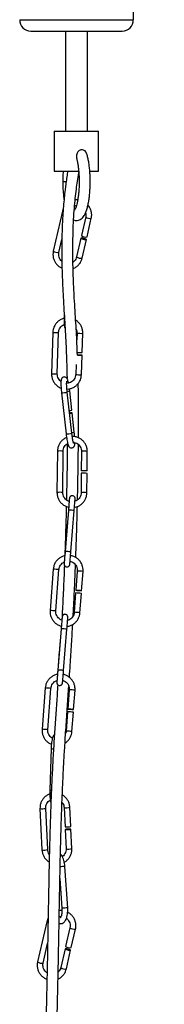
# Model space of a CAD drawing. Header units: millimetres. Extents: x 38 to 185, y 25 to 267.
# Tile 9 of 13: x 150 to 156, y 139 to 183. Entities that reach past the tile are written whole.
import ezdxf

# ---------------------------------------------------------------- set-up
doc = ezdxf.new("R2010")
doc.units = ezdxf.units.MM

msp = doc.modelspace()

# ---------------------------------------------------------------- linework, layer by layer
at = {"color": 1, "linetype": 'Continuous', "lineweight": 25}
for p, q in [((149.782, 183.295), (154.907, 183.295)), ((151.876, 175.983), (151.725, 175.983)), ((151.977, 161.135), (151.98, 161.135)), ((151.649, 155.783), (151.651, 155.783))]:
    msp.add_line(p, q, dxfattribs=at)
at = {"color": 7, "linetype": 'Continuous', "lineweight": 25}
for p, q in [((150.282, 182.779), (154.407, 182.779)), ((151.844, 182.779), (151.844, 178.261)), ((152.844, 178.261), (152.844, 182.779)), ((151.344, 178.261), (151.344, 176.461)), ((151.344, 178.261), (153.344, 178.261)), ((153.344, 176.461), (153.344, 178.261)), ((151.344, 176.461), (152.458, 176.461)), ((152.953, 176.461), (153.344, 176.461)), ((152.29, 175.16), (152.285, 175.187)), ((151.712, 174.655), (151.299, 172.853)), ((151.745, 174.754), (151.712, 174.655)), ((152.76, 174.391), (152.567, 173.55)), ((152.82, 173.492), (153.013, 174.333)), ((151.552, 172.795), (151.684, 173.372)), ((152.54, 173.434), (152.346, 172.59)), ((152.6, 172.532), (152.794, 173.376)), ((151.787, 170.051), (151.787, 170.009)), ((151.277, 169.184), (151.219, 167.317)), ((151.479, 167.309), (151.537, 169.176)), ((152.367, 169.151), (152.357, 168.852)), ((152.599, 168.271), (152.626, 169.143)), ((152.568, 167.276), (152.595, 168.151)), ((152.322, 167.734), (152.308, 167.284)), ((151.668, 166.459), (151.876, 164.602)), ((152.134, 164.631), (151.926, 166.488)), ((152.135, 165.669), (152.037, 166.537)), ((152.245, 164.68), (152.148, 165.55)), ((151.48, 163.82), (151.464, 161.954)), ((151.724, 161.952), (151.74, 163.817)), ((152.57, 163.813), (152.562, 162.941)), ((152.822, 162.939), (152.83, 163.811)), ((152.561, 162.822), (152.553, 161.947)), ((152.813, 161.945), (152.821, 162.819)), ((151.982, 161.159), (151.831, 159.295)), ((151.977, 161.135), (151.907, 160.264)), ((152.09, 159.274), (152.241, 161.138)), ((151.897, 160.145), (151.826, 159.271)), ((151.897, 160.145), (151.9, 160.145)), ((151.293, 158.493), (151.154, 156.629)), ((151.413, 156.609), (151.552, 158.474)), ((152.38, 158.412), (152.315, 157.541)), ((152.574, 157.522), (152.639, 158.393)), ((152.306, 157.422), (152.241, 156.548)), ((152.5, 156.528), (152.565, 157.402)), ((151.683, 156.192), (151.682, 156.165)), ((151.653, 155.807), (151.502, 153.944)), ((151.649, 155.783), (151.578, 154.913)), ((151.761, 153.923), (151.912, 155.786)), ((151.568, 154.793), (151.498, 153.92)), ((151.568, 154.793), (151.571, 154.793)), ((150.932, 153.133), (150.792, 151.268)), ((151.052, 151.248), (151.191, 153.113)), ((152.019, 153.052), (151.954, 152.18)), ((152.213, 152.161), (152.278, 153.032)), ((151.945, 152.061), (151.879, 151.187)), ((152.139, 151.167), (152.204, 152.041)), ((151.199, 150.394), (151.137, 148.525)), ((150.697, 147.688), (150.787, 145.824)), ((151.046, 145.837), (150.956, 147.7)), ((151.784, 147.736), (151.826, 146.865)), ((152.085, 146.878), (152.043, 147.748)), ((151.831, 146.746), (151.873, 145.872)), ((152.133, 145.885), (152.091, 146.758)), ((151.946, 143.208), (151.821, 145.073)), ((151.596, 144.535), (151.687, 143.19)), ((150.999, 142.576), (150.586, 140.775)), ((152.047, 142.312), (151.854, 141.471)), ((152.107, 141.413), (152.3, 142.254)), ((150.839, 140.716), (151.043, 141.604)), ((151.827, 141.355), (151.633, 140.511)), ((151.887, 140.453), (152.081, 141.297))]:
    msp.add_line(p, q, dxfattribs=at)
at = {"color": 7, "linetype": 'Continuous', "lineweight": 25, "flags": 128}
for points in [[(152.688, 173.421), (152.639, 173.431), (152.594, 173.438), (152.56, 173.44), (152.542, 173.437), (152.543, 173.428), (152.563, 173.417), (152.599, 173.403), (152.645, 173.39), (152.695, 173.379), (152.74, 173.372), (152.774, 173.37), (152.792, 173.374), (152.79, 173.382), (152.77, 173.394), (152.734, 173.407), (152.688, 173.421)], [(152.463, 168.16), (152.414, 168.161), (152.385, 168.162)], [(152.386, 168.153), (152.418, 168.151), (152.468, 168.149), (152.517, 168.148), (152.559, 168.148), (152.586, 168.149), (152.595, 168.151), (152.585, 168.153), (152.556, 168.156), (152.513, 168.158), (152.463, 168.16), (152.463, 168.16)], [(152.033, 165.533), (152.056, 165.536), (152.1, 165.541), (152.132, 165.546), (152.147, 165.55), (152.142, 165.551), (152.119, 165.55), (152.08, 165.546), (152.032, 165.542)], [(152.697, 162.932), (152.647, 162.933), (152.604, 162.935), (152.574, 162.938), (152.562, 162.941), (152.57, 162.944), (152.597, 162.947), (152.638, 162.948), (152.687, 162.949), (152.737, 162.948), (152.781, 162.946), (152.81, 162.943), (152.822, 162.939), (152.814, 162.936), (152.787, 162.934), (152.746, 162.932), (152.697, 162.932)], [(151.909, 160.263), (151.907, 160.264), (151.91, 160.264)], [(152.446, 157.531), (152.396, 157.534), (152.354, 157.538), (152.325, 157.54), (152.315, 157.541), (152.324, 157.541), (152.352, 157.539), (152.394, 157.536), (152.443, 157.533), (152.493, 157.529), (152.535, 157.526), (152.564, 157.523), (152.574, 157.522), (152.565, 157.522), (152.537, 157.524), (152.495, 157.527), (152.446, 157.531)], [(151.581, 154.912), (151.578, 154.913), (151.581, 154.913)], [(152.085, 152.17), (152.035, 152.173), (151.992, 152.177), (151.964, 152.179), (151.954, 152.18), (151.963, 152.18), (151.991, 152.178), (152.032, 152.175), (152.082, 152.172), (152.131, 152.168), (152.174, 152.165), (152.202, 152.162), (152.213, 152.161), (152.203, 152.161), (152.176, 152.163), (152.134, 152.166), (152.085, 152.17)], [(151.969, 146.761), (151.919, 146.758), (151.875, 146.754), (151.844, 146.75), (151.832, 146.746), (151.839, 146.743), (151.864, 146.741), (151.905, 146.741), (151.954, 146.742), (152.004, 146.745), (152.048, 146.749), (152.078, 146.754), (152.091, 146.758), (152.084, 146.761), (152.058, 146.762), (152.018, 146.763), (151.969, 146.761)], [(151.975, 141.342), (151.926, 141.353), (151.881, 141.359), (151.847, 141.361), (151.829, 141.358), (151.83, 141.35), (151.85, 141.338), (151.886, 141.324), (151.932, 141.311), (151.982, 141.3), (152.027, 141.293), (152.061, 141.291), (152.079, 141.295), (152.077, 141.303), (152.057, 141.315), (152.021, 141.328), (151.975, 141.342)]]:
    msp.add_lwpolyline(points, dxfattribs=at)
at = {"color": 1, "linetype": 'Continuous', "lineweight": 25, "flags": 128}
for points in [[(152.09, 159.274), (152.09, 159.274), (152.081, 159.276), (152.053, 159.279), (152.011, 159.283), (151.961, 159.287), (151.912, 159.291), (151.869, 159.294), (151.841, 159.295), (151.831, 159.295), (151.831, 159.295)], [(151.761, 153.923), (151.761, 153.923), (151.752, 153.925), (151.724, 153.928), (151.682, 153.932), (151.632, 153.936), (151.583, 153.94), (151.541, 153.943), (151.512, 153.944), (151.502, 153.944)], [(151.697, 143.192), (151.687, 143.19), (151.687, 143.19)]]:
    msp.add_lwpolyline(points, dxfattribs=at)
at = {"color": 7, "linetype": 'Continuous', "lineweight": 25}
for centre, radius, start, end in [((161.235, 183.498), 6.332, 141.1279, 181.8332), ((150.282, 183.279), 0.5, 178.1668, 270), ((154.407, 183.279), 0.5, 270, 1.8332), ((152.758, 173.801), 0.315, 232.728, 281.4291), ((152.508, 169.633), 1.366, 264.6887, 273.8292), ((151.971, 166.371), 0.721, 273.9046, 283.1499), ((152.685, 162.145), 0.688, 78.6053, 100.403), ((152.001, 151.592), 5.837, 84.4563, 87.0086), ((151.641, 146.24), 5.828, 84.4544, 87.0105), ((151.925, 147.509), 0.651, 261.2416, 284.2786), ((152.045, 141.722), 0.315, 232.7289, 281.4289)]:
    msp.add_arc(centre, radius, start, end, dxfattribs=at)
at = {"color": 1, "linetype": 'Continuous', "lineweight": 25}
for centre, radius, start, end in [((151.75, 174.681), 0.0466, 214.2371, 252.0577), ((152.951, 174.642), 0.315, 232.7415, 281.4162), ((151.49, 173.108), 0.318, 232.9745, 281.1826), ((152.537, 172.841), 0.315, 232.7279, 281.4292), ((151.44, 170.238), 1.066, 261.2041, 275.2127), ((152.531, 170.242), 1.103, 261.4482, 274.9831), ((151.382, 168.37), 1.065, 261.2026, 275.2202), ((152.472, 168.372), 1.101, 261.4302, 274.9926), ((151.647, 167.814), 1.356, 270.8867, 281.8932), ((151.874, 167.237), 0.719, 273.9219, 283.1481), ((151.854, 165.962), 1.36, 270.9018, 281.8695), ((152.081, 165.382), 0.722, 273.909, 283.1426), ((151.604, 163.123), 0.708, 78.9173, 100.091), ((152.694, 163.137), 0.688, 78.6053, 100.4037), ((151.588, 161.255), 0.709, 78.9513, 100.0721), ((152.678, 161.271), 0.687, 78.601, 100.4047), ((151.922, 158.806), 2.354, 82.2023, 88.5347), ((150.973, 152.464), 6.038, 84.4987, 86.9661), ((152.075, 152.574), 5.846, 84.4582, 87.0067), ((150.834, 150.593), 6.044, 84.5006, 86.9656), ((151.936, 150.717), 5.839, 84.456, 87.0075), ((151.593, 153.453), 2.354, 82.2036, 88.534), ((150.612, 147.103), 6.038, 84.4988, 86.9661), ((151.714, 147.222), 5.837, 84.4563, 87.0086), ((150.471, 145.206), 6.07, 84.506, 86.9602), ((151.575, 145.356), 5.839, 84.456, 87.0075), ((151.346, 152.201), 1.813, 265.3596, 268.8375), ((151.237, 149.626), 1.105, 264.8094, 268.6843), ((150.795, 148.349), 0.668, 261.536, 283.971), ((151.883, 148.378), 0.65, 261.2279, 284.2909), ((150.885, 146.484), 0.667, 261.5176, 284.0025), ((151.973, 146.515), 0.651, 261.2361, 284.284), ((151.856, 142.56), 2.513, 90.8003, 95.7233), ((151.995, 140.426), 2.782, 91.0127, 96.1582), ((151.083, 142.664), 0.122, 226.1936, 258.4368), ((152.238, 142.563), 0.315, 232.7403, 281.4175), ((150.777, 141.029), 0.318, 232.9751, 281.1827), ((151.824, 140.762), 0.315, 232.7286, 281.4292)]:
    msp.add_arc(centre, radius, start, end, dxfattribs=at)
at = {"color": 7, "linetype": 'Continuous', "lineweight": 25}
for points, knots in [([(152.806, 177.245), (152.805, 177.251), (152.798, 177.286), (152.762, 177.342), (152.699, 177.397), (152.622, 177.422), (152.543, 177.419), (152.47, 177.391), (152.408, 177.339), (152.362, 177.267), (152.337, 177.166), (152.335, 177.074), (152.357, 177.02), (152.361, 177.008)], [0, 0, 0, 0, 0.022346, 0.12571, 0.229458, 0.324011, 0.415308, 0.506081, 0.597542, 0.692238, 0.796237, 0.957513, 1, 1, 1, 1]), ([(152.214, 174.262), (152.236, 174.253), (152.287, 174.233), (152.38, 174.231), (152.477, 174.255), (152.562, 174.304), (152.632, 174.37), (152.696, 174.457), (152.757, 174.574), (152.812, 174.724), (152.859, 174.902), (152.897, 175.094), (152.926, 175.3), (152.947, 175.515), (152.96, 175.738), (152.965, 175.965), (152.961, 176.192), (152.95, 176.415), (152.93, 176.63), (152.903, 176.834), (152.868, 177.023), (152.836, 177.16), (152.813, 177.228), (152.807, 177.245)], [0, 0, 0, 0, 0.024515, 0.058543, 0.093838, 0.128439, 0.165356, 0.208228, 0.261102, 0.322299, 0.381191, 0.437657, 0.492794, 0.547205, 0.601213, 0.655016, 0.708753, 0.762529, 0.816444, 0.870649, 0.925359, 0.980928, 1, 1, 1, 1]), ([(152.356, 177.007), (152.359, 176.997), (152.373, 176.948), (152.395, 176.836), (152.422, 176.671), (152.442, 176.486), (152.457, 176.288), (152.464, 176.082), (152.464, 175.873), (152.456, 175.666), (152.441, 175.467), (152.419, 175.28), (152.392, 175.112), (152.36, 174.967), (152.326, 174.849), (152.293, 174.766), (152.269, 174.72), (152.254, 174.702), (152.257, 174.705), (152.258, 174.705)], [0, 0, 0, 0, 0.015666, 0.079926, 0.146136, 0.213578, 0.281779, 0.350426, 0.419294, 0.488207, 0.556949, 0.62533, 0.693099, 0.759891, 0.825147, 0.888024, 0.939919, 0.987278, 1, 1, 1, 1]), ([(151.95, 176.461), (151.943, 176.422), (151.922, 176.286), (151.888, 176.063), (151.851, 175.794), (151.815, 175.498), (151.779, 175.163), (151.744, 174.762), (151.713, 174.29), (151.689, 173.739), (151.677, 173.13), (151.679, 172.567), (151.688, 172.078), (151.701, 171.668), (151.717, 171.282), (151.74, 170.828), (151.771, 170.314), (151.806, 169.753), (151.838, 169.213), (151.867, 168.675), (151.893, 168.065), (151.91, 167.543), (151.916, 167.187), (151.918, 167.096)], [0, 0, 0, 0, 0.012396, 0.042069, 0.070577, 0.097321, 0.135215, 0.175957, 0.222166, 0.280273, 0.342408, 0.402138, 0.443837, 0.483263, 0.520879, 0.557141, 0.620351, 0.683517, 0.747844, 0.813742, 0.880752, 0.969529, 1, 1, 1, 1]), ([(151.744, 176.461), (151.743, 176.453), (151.736, 176.373), (151.728, 176.212), (151.726, 176.06), (151.725, 175.983)], [0, 0, 0, 0, 0.057331, 0.525845, 1, 1, 1, 1]), ([(151.725, 175.983), (151.725, 175.944), (151.726, 175.829), (151.733, 175.639), (151.75, 175.421), (151.766, 175.265), (151.779, 175.188), (151.781, 175.175)], [0, 0, 0, 0, 0.140343, 0.407458, 0.675183, 0.944027, 1, 1, 1, 1]), ([(152.387, 168.153), (152.38, 168.33), (152.367, 168.689), (152.339, 169.212), (152.307, 169.746), (152.273, 170.297), (152.242, 170.802), (152.219, 171.25), (152.203, 171.632), (152.189, 172.039), (152.179, 172.525), (152.177, 173.087), (152.188, 173.696), (152.212, 174.266), (152.246, 174.77), (152.287, 175.222), (152.333, 175.622), (152.385, 176.007), (152.423, 176.259), (152.445, 176.397), (152.447, 176.405)], [0, 0, 0, 0, 0.072493, 0.147156, 0.220148, 0.291792, 0.363162, 0.404643, 0.447559, 0.492464, 0.539927, 0.607995, 0.679335, 0.746153, 0.805941, 0.857314, 0.908326, 0.951101, 0.996882, 1, 1, 1, 1]), ([(152.398, 175.16), (152.372, 175.163), (152.333, 175.168), (152.295, 175.161), (152.283, 175.159)], [0, 0, 0, 0, 0.682199, 1, 1, 1, 1]), ([(152.258, 174.89), (152.277, 174.896), (152.304, 174.906), (152.332, 174.903), (152.34, 174.902)], [0, 0, 0, 0, 0.712088, 1, 1, 1, 1]), ([(153.013, 174.333), (153.018, 174.361), (153.033, 174.436), (153.031, 174.562), (152.998, 174.704), (152.942, 174.83), (152.887, 174.897), (152.862, 174.927)], [0, 0, 0, 0, 0.1329186, 0.3615336, 0.5905965, 0.8199293, 1, 1, 1, 1]), ([(152.756, 174.581), (152.762, 174.552), (152.776, 174.489), (152.766, 174.426), (152.76, 174.391)], [0, 0, 0, 0, 0.4540677, 1, 1, 1, 1]), ([(151.299, 172.853), (151.293, 172.826), (151.279, 172.751), (151.281, 172.625), (151.313, 172.482), (151.375, 172.348), (151.465, 172.232), (151.57, 172.139), (151.652, 172.099), (151.689, 172.081)], [0, 0, 0, 0, 0.090105, 0.245082, 0.400363, 0.555827, 0.711443, 0.867156, 1, 1, 1, 1]), ([(151.683, 172.389), (151.683, 172.389), (151.651, 172.411), (151.605, 172.476), (151.555, 172.578), (151.536, 172.69), (151.547, 172.761), (151.552, 172.795)], [0, 0, 0, 0, 0.004075, 0.258143, 0.511805, 0.765377, 1, 1, 1, 1]), ([(152.346, 172.59), (152.342, 172.574), (152.328, 172.521), (152.282, 172.441), (152.229, 172.377), (152.19, 172.357), (152.184, 172.353)], [0, 0, 0, 0, 0.172462, 0.549891, 0.929104, 1, 1, 1, 1]), ([(152.19, 172.067), (152.217, 172.076), (152.289, 172.102), (152.391, 172.176), (152.489, 172.281), (152.562, 172.402), (152.588, 172.49), (152.6, 172.532)], [0, 0, 0, 0, 0.131611, 0.354152, 0.576544, 0.798876, 1, 1, 1, 1]), ([(151.788, 169.817), (151.785, 169.817), (151.734, 169.809), (151.642, 169.766), (151.518, 169.688), (151.416, 169.582), (151.339, 169.457), (151.29, 169.322), (151.281, 169.229), (151.277, 169.184)], [0, 0, 0, 0, 0.00891, 0.176452, 0.344001, 0.511554, 0.679102, 0.846645, 1, 1, 1, 1]), ([(151.787, 170.009), (151.787, 169.986), (151.787, 169.919), (151.788, 169.81), (151.789, 169.692), (151.791, 169.591), (151.793, 169.513), (151.796, 169.468), (151.797, 169.447), (151.802, 169.424), (151.811, 169.4), (151.822, 169.385), (151.828, 169.376)], [0, 0, 0, 0, 0.076921, 0.224123, 0.371678, 0.519539, 0.668189, 0.819522, 0.903153, 0.935858, 0.963055, 1, 1, 1, 1]), ([(151.537, 169.176), (151.538, 169.193), (151.542, 169.249), (151.571, 169.34), (151.633, 169.436), (151.713, 169.51), (151.777, 169.537), (151.805, 169.548)], [0, 0, 0, 0, 0.1073068, 0.3424522, 0.5781561, 0.8138221, 1, 1, 1, 1]), ([(152.626, 169.143), (152.626, 169.171), (152.626, 169.248), (152.599, 169.372), (152.54, 169.507), (152.451, 169.623), (152.371, 169.7), (152.318, 169.728), (152.308, 169.734)], [0, 0, 0, 0, 0.120515, 0.327782, 0.535309, 0.742832, 0.950351, 1, 1, 1, 1]), ([(152.332, 169.321), (152.342, 169.299), (152.365, 169.245), (152.366, 169.186), (152.367, 169.151)], [0, 0, 0, 0, 0.408732, 1, 1, 1, 1]), ([(151.219, 167.317), (151.219, 167.288), (151.22, 167.212), (151.246, 167.088), (151.306, 166.954), (151.393, 166.835), (151.505, 166.74), (151.593, 166.685), (151.644, 166.67), (151.649, 166.669)], [0, 0, 0, 0, 0.102273, 0.278166, 0.454281, 0.630389, 0.806497, 0.982607, 1, 1, 1, 1]), ([(151.644, 166.97), (151.628, 166.981), (151.58, 167.015), (151.525, 167.097), (151.483, 167.201), (151.48, 167.274), (151.479, 167.309)], [0, 0, 0, 0, 0.154499, 0.445868, 0.737283, 1, 1, 1, 1]), ([(151.982, 166.895), (151.978, 166.914), (151.967, 166.97), (151.949, 167.031), (151.929, 167.08), (151.903, 167.121), (151.865, 167.154), (151.815, 167.172), (151.761, 167.169), (151.715, 167.147), (151.684, 167.116), (151.665, 167.084), (151.653, 167.049), (151.645, 167.002), (151.64, 166.932), (151.64, 166.83), (151.645, 166.713), (151.654, 166.585), (151.663, 166.5), (151.668, 166.459)], [0, 0, 0, 0, 0.050138, 0.141292, 0.214635, 0.261178, 0.29751, 0.334676, 0.372472, 0.408686, 0.43981, 0.470974, 0.50941, 0.566271, 0.658762, 0.744096, 0.833744, 0.921351, 1, 1, 1, 1]), ([(152.308, 167.284), (152.307, 167.266), (152.303, 167.211), (152.275, 167.12), (152.212, 167.023), (152.125, 166.946), (152.021, 166.898), (151.942, 166.878), (151.902, 166.882), (151.9, 166.882)], [0, 0, 0, 0, 0.082714, 0.26396, 0.445641, 0.627289, 0.808911, 0.990518, 1, 1, 1, 1]), ([(151.926, 166.623), (151.973, 166.628), (152.068, 166.638), (152.204, 166.692), (152.327, 166.772), (152.43, 166.878), (152.507, 167.003), (152.556, 167.138), (152.564, 167.231), (152.568, 167.276)], [0, 0, 0, 0, 0.13999, 0.285373, 0.430763, 0.576153, 0.721543, 0.866928, 1, 1, 1, 1]), ([(151.926, 166.488), (151.924, 166.51), (151.917, 166.574), (151.908, 166.68), (151.901, 166.794), (151.9, 166.887), (151.901, 166.949), (151.905, 166.982), (151.906, 166.983), (151.906, 166.983)], [0, 0, 0, 0, 0.095888, 0.279238, 0.462149, 0.642964, 0.800198, 0.931282, 1, 1, 1, 1]), ([(152.432, 164.427), (152.433, 164.504), (152.436, 164.93), (152.435, 165.707), (152.432, 166.45), (152.423, 166.832), (152.422, 166.878)], [0, 0, 0, 0, 0.089645, 0.494419, 0.939245, 1, 1, 1, 1]), ([(152.037, 166.537), (152.035, 166.56), (152.031, 166.595), (152.026, 166.627), (152.025, 166.638)], [0, 0, 0, 0, 0.680332, 1, 1, 1, 1]), ([(151.898, 164.433), (151.876, 164.425), (151.809, 164.4), (151.71, 164.327), (151.61, 164.22), (151.536, 164.093), (151.49, 163.957), (151.483, 163.864), (151.48, 163.82)], [0, 0, 0, 0, 0.088019, 0.273589, 0.459172, 0.64475, 0.830314, 1, 1, 1, 1]), ([(151.876, 164.602), (151.878, 164.578), (151.886, 164.511), (151.901, 164.402), (151.922, 164.283), (151.943, 164.182), (151.964, 164.107), (151.984, 164.058), (152.01, 164.018), (152.048, 163.985), (152.098, 163.967), (152.152, 163.969), (152.198, 163.991), (152.229, 164.022), (152.248, 164.055), (152.26, 164.09), (152.268, 164.136), (152.271, 164.182), (152.272, 164.21)], [0, 0, 0, 0, 0.049618, 0.14465, 0.240232, 0.336957, 0.436823, 0.517175, 0.568167, 0.60797, 0.648688, 0.690096, 0.729771, 0.763871, 0.798012, 0.840122, 0.902417, 1, 1, 1, 1]), ([(152.217, 164.177), (152.217, 164.178), (152.216, 164.179), (152.207, 164.204), (152.194, 164.254), (152.177, 164.333), (152.159, 164.436), (152.145, 164.539), (152.137, 164.606), (152.134, 164.631)], [0, 0, 0, 0, 0.064324, 0.184478, 0.335006, 0.509245, 0.695271, 0.886321, 1, 1, 1, 1]), ([(152.83, 163.811), (152.829, 163.839), (152.827, 163.916), (152.797, 164.039), (152.735, 164.172), (152.644, 164.287), (152.532, 164.382), (152.401, 164.448), (152.272, 164.485), (152.188, 164.486), (152.153, 164.486)], [0, 0, 0, 0, 0.07954, 0.216319, 0.353263, 0.490193, 0.627118, 0.764044, 0.900982, 1, 1, 1, 1]), ([(152.263, 164.48), (152.261, 164.506), (152.257, 164.57), (152.25, 164.639), (152.245, 164.68)], [0, 0, 0, 0, 0.403492, 1, 1, 1, 1]), ([(151.74, 163.817), (151.741, 163.835), (151.744, 163.89), (151.77, 163.982), (151.831, 164.079), (151.893, 164.143), (151.938, 164.165), (151.948, 164.169)], [0, 0, 0, 0, 0.121726, 0.388489, 0.655824, 0.923039, 1, 1, 1, 1]), ([(151.93, 164.16), (151.929, 163.996), (151.925, 163.482), (151.912, 162.633), (151.897, 161.946), (151.89, 161.622)], [0, 0, 0, 0, 0.19886, 0.62288, 1, 1, 1, 1]), ([(152.202, 164.223), (152.217, 164.222), (152.27, 164.219), (152.356, 164.183), (152.449, 164.116), (152.519, 164.024), (152.563, 163.92), (152.567, 163.847), (152.57, 163.813)], [0, 0, 0, 0, 0.0731616, 0.2619968, 0.4509193, 0.6399384, 0.8290274, 1, 1, 1, 1]), ([(152.39, 161.624), (152.397, 161.927), (152.412, 162.593), (152.424, 163.429), (152.428, 163.951), (152.429, 164.123)], [0, 0, 0, 0, 0.358409, 0.788656, 1, 1, 1, 1]), ([(151.464, 161.954), (151.465, 161.926), (151.467, 161.849), (151.497, 161.726), (151.559, 161.593), (151.649, 161.477), (151.762, 161.384), (151.878, 161.321), (151.958, 161.302), (151.99, 161.295)], [0, 0, 0, 0, 0.092808, 0.252406, 0.412194, 0.571968, 0.731733, 0.891501, 1, 1, 1, 1]), ([(152.014, 161.558), (151.989, 161.566), (151.927, 161.586), (151.845, 161.65), (151.774, 161.74), (151.731, 161.844), (151.726, 161.917), (151.724, 161.952)], [0, 0, 0, 0, 0.149628, 0.367318, 0.585115, 0.802995, 1, 1, 1, 1]), ([(152.241, 161.138), (152.243, 161.16), (152.248, 161.227), (152.257, 161.334), (152.266, 161.449), (152.274, 161.546), (152.279, 161.618), (152.282, 161.655), (152.283, 161.667), (152.283, 161.672), (152.283, 161.676), (152.283, 161.681), (152.283, 161.692), (152.279, 161.716), (152.266, 161.749), (152.238, 161.781), (152.199, 161.804), (152.153, 161.812), (152.11, 161.804), (152.076, 161.786), (152.053, 161.764), (152.039, 161.743), (152.031, 161.724), (152.027, 161.71), (152.025, 161.702), (152.025, 161.698), (152.024, 161.695), (152.024, 161.69), (152.023, 161.682), (152.02, 161.652), (152.016, 161.607), (152.013, 161.567), (152.012, 161.558)], [0, 0, 0, 0, 0.043052, 0.125426, 0.207952, 0.2905, 0.373106, 0.455905, 0.497899, 0.512322, 0.518578, 0.523168, 0.528339, 0.542317, 0.568316, 0.593495, 0.621459, 0.65098, 0.67992, 0.702932, 0.722268, 0.73852, 0.751662, 0.761175, 0.766178, 0.769797, 0.774594, 0.783826, 0.812905, 0.892406, 0.976853, 1, 1, 1, 1]), ([(152.253, 161.289), (152.277, 161.293), (152.35, 161.303), (152.463, 161.354), (152.584, 161.436), (152.684, 161.545), (152.758, 161.671), (152.804, 161.807), (152.81, 161.9), (152.813, 161.945)], [0, 0, 0, 0, 0.077944, 0.233825, 0.389728, 0.545639, 0.701547, 0.857445, 1, 1, 1, 1]), ([(152.553, 161.947), (152.553, 161.93), (152.55, 161.874), (152.524, 161.783), (152.463, 161.685), (152.379, 161.605), (152.309, 161.574), (152.275, 161.559)], [0, 0, 0, 0, 0.102587, 0.327411, 0.552719, 0.777925, 1, 1, 1, 1]), ([(151.883, 161.327), (151.875, 161.015), (151.858, 160.34), (151.835, 159.615), (151.82, 159.209), (151.818, 159.163)], [0, 0, 0, 0, 0.432802, 0.936911, 1, 1, 1, 1]), ([(152.023, 161.684), (152.023, 161.684), (152.023, 161.683), (152.022, 161.668), (152.019, 161.629), (152.014, 161.558), (152.006, 161.46), (151.997, 161.344), (151.989, 161.24), (151.983, 161.178), (151.982, 161.159)], [0, 0, 0, 0, 0.028709, 0.126595, 0.272522, 0.43458, 0.598779, 0.763357, 0.928036, 1, 1, 1, 1]), ([(152.313, 159.018), (152.316, 159.093), (152.333, 159.529), (152.357, 160.302), (152.375, 160.995), (152.384, 161.326)], [0, 0, 0, 0, 0.098196, 0.569813, 1, 1, 1, 1]), ([(151.99, 161.295), (151.989, 161.283), (151.985, 161.232), (151.981, 161.177), (151.977, 161.135)], [0, 0, 0, 0, 0.232001, 1, 1, 1, 1]), ([(151.815, 159.1), (151.771, 159.088), (151.679, 159.062), (151.556, 158.985), (151.448, 158.885), (151.366, 158.763), (151.311, 158.631), (151.299, 158.538), (151.293, 158.493)], [0, 0, 0, 0, 0.161471, 0.332044, 0.502621, 0.673196, 0.843775, 1, 1, 1, 1]), ([(151.79, 158.815), (151.79, 158.808), (151.787, 158.776), (151.786, 158.754), (151.785, 158.741), (151.784, 158.736), (151.784, 158.732), (151.784, 158.727), (151.785, 158.716), (151.788, 158.692), (151.802, 158.66), (151.83, 158.628), (151.868, 158.605), (151.914, 158.597), (151.958, 158.604), (151.991, 158.623), (152.014, 158.644), (152.029, 158.666), (152.037, 158.685), (152.041, 158.699), (152.042, 158.707), (152.043, 158.711), (152.043, 158.714), (152.044, 158.718), (152.045, 158.727), (152.047, 158.755), (152.053, 158.82), (152.061, 158.912), (152.07, 159.023), (152.08, 159.146), (152.087, 159.232), (152.09, 159.274)], [0, 0, 0, 0, 0.0239858, 0.1108145, 0.1548515, 0.1699764, 0.1765371, 0.1813501, 0.1867731, 0.2014322, 0.2286946, 0.2550997, 0.2844231, 0.3153809, 0.345729, 0.3698615, 0.3901375, 0.4071817, 0.4209619, 0.4309377, 0.4361856, 0.4399795, 0.4450098, 0.4546906, 0.4851851, 0.5685547, 0.6571107, 0.7439337, 0.8305432, 0.9170965, 1, 1, 1, 1]), ([(151.831, 159.295), (151.829, 159.272), (151.824, 159.206), (151.815, 159.098), (151.805, 158.98), (151.797, 158.88), (151.79, 158.803), (151.787, 158.763), (151.786, 158.747), (151.785, 158.746), (151.785, 158.746)], [0, 0, 0, 0, 0.083409, 0.242995, 0.402845, 0.562651, 0.722338, 0.881621, 0.960275, 1, 1, 1, 1]), ([(151.826, 159.271), (151.825, 159.248), (151.82, 159.19), (151.815, 159.134), (151.813, 159.1)], [0, 0, 0, 0, 0.3886514, 1, 1, 1, 1]), ([(152.639, 158.393), (152.64, 158.421), (152.643, 158.498), (152.622, 158.623), (152.568, 158.76), (152.486, 158.882), (152.379, 158.984), (152.253, 159.058), (152.149, 159.1), (152.087, 159.105), (152.074, 159.106)], [0, 0, 0, 0, 0.084801, 0.230662, 0.376711, 0.52276, 0.66881, 0.814856, 0.960905, 1, 1, 1, 1]), ([(151.552, 158.474), (151.554, 158.491), (151.56, 158.546), (151.593, 158.636), (151.66, 158.729), (151.729, 158.792), (151.778, 158.811), (151.792, 158.816)], [0, 0, 0, 0, 0.119017, 0.379766, 0.641165, 0.902566, 1, 1, 1, 1]), ([(151.799, 158.673), (151.793, 158.523), (151.774, 158.017), (151.736, 157.195), (151.702, 156.539), (151.685, 156.225)], [0, 0, 0, 0, 0.180133, 0.607124, 1, 1, 1, 1]), ([(152.053, 158.846), (152.064, 158.844), (152.112, 158.838), (152.191, 158.797), (152.28, 158.723), (152.344, 158.627), (152.38, 158.52), (152.38, 158.447), (152.38, 158.412)], [0, 0, 0, 0, 0.052995, 0.246261, 0.439528, 0.6328, 0.826067, 1, 1, 1, 1]), ([(152.194, 156.386), (152.207, 156.629), (152.238, 157.214), (152.273, 157.985), (152.293, 158.512), (152.3, 158.684)], [0, 0, 0, 0, 0.324543, 0.779811, 1, 1, 1, 1]), ([(151.154, 156.629), (151.153, 156.6), (151.15, 156.524), (151.171, 156.398), (151.225, 156.262), (151.307, 156.139), (151.414, 156.039), (151.534, 155.963), (151.622, 155.938), (151.663, 155.926)], [0, 0, 0, 0, 0.089948, 0.244664, 0.399574, 0.554489, 0.709401, 0.864314, 1, 1, 1, 1]), ([(151.684, 156.192), (151.657, 156.203), (151.594, 156.228), (151.513, 156.299), (151.449, 156.395), (151.413, 156.502), (151.413, 156.575), (151.413, 156.609)], [0, 0, 0, 0, 0.164016, 0.378371, 0.592728, 0.807082, 1, 1, 1, 1]), ([(151.912, 155.786), (151.914, 155.809), (151.92, 155.875), (151.928, 155.982), (151.937, 156.097), (151.945, 156.194), (151.951, 156.267), (151.953, 156.304), (151.954, 156.316), (151.954, 156.321), (151.955, 156.325), (151.955, 156.33), (151.954, 156.341), (151.951, 156.365), (151.937, 156.397), (151.909, 156.43), (151.871, 156.452), (151.825, 156.461), (151.781, 156.453), (151.748, 156.434), (151.725, 156.413), (151.71, 156.391), (151.702, 156.372), (151.698, 156.358), (151.696, 156.35), (151.696, 156.347), (151.695, 156.343), (151.695, 156.339), (151.694, 156.33), (151.691, 156.301), (151.687, 156.252), (151.683, 156.206), (151.682, 156.193)], [0, 0, 0, 0, 0.042492, 0.123796, 0.205249, 0.286724, 0.368256, 0.449979, 0.491427, 0.505663, 0.511837, 0.516367, 0.521473, 0.535268, 0.560929, 0.58578, 0.61338, 0.642518, 0.671081, 0.693795, 0.71288, 0.72892, 0.741892, 0.751281, 0.756219, 0.759791, 0.764525, 0.773637, 0.802338, 0.880806, 0.964156, 1, 1, 1, 1]), ([(151.92, 155.914), (151.937, 155.915), (152.002, 155.92), (152.111, 155.962), (152.237, 156.036), (152.344, 156.137), (152.427, 156.259), (152.482, 156.391), (152.494, 156.484), (152.5, 156.528)], [0, 0, 0, 0, 0.055117, 0.214835, 0.374555, 0.534275, 0.693997, 0.853717, 1, 1, 1, 1]), ([(152.241, 156.548), (152.239, 156.53), (152.232, 156.475), (152.2, 156.386), (152.133, 156.292), (152.046, 156.218), (151.976, 156.193), (151.942, 156.181)], [0, 0, 0, 0, 0.103791, 0.331196, 0.559167, 0.78714, 1, 1, 1, 1]), ([(151.695, 156.332), (151.695, 156.332), (151.695, 156.332), (151.694, 156.317), (151.691, 156.278), (151.685, 156.206), (151.677, 156.109), (151.668, 155.993), (151.66, 155.889), (151.655, 155.826), (151.653, 155.807)], [0, 0, 0, 0, 0.028709, 0.126595, 0.272521, 0.43458, 0.598778, 0.763355, 0.928034, 1, 1, 1, 1]), ([(152.024, 153.609), (152.037, 153.799), (152.07, 154.289), (152.121, 155.086), (152.157, 155.709), (152.174, 156.004)], [0, 0, 0, 0, 0.2494129, 0.6440043, 1, 1, 1, 1]), ([(151.66, 155.926), (151.66, 155.92), (151.656, 155.875), (151.652, 155.826), (151.649, 155.783)], [0, 0, 0, 0, 0.134533, 1, 1, 1, 1]), ([(151.462, 153.468), (151.461, 153.46), (151.459, 153.426), (151.457, 153.403), (151.456, 153.39), (151.456, 153.385), (151.456, 153.381), (151.456, 153.376), (151.456, 153.365), (151.46, 153.341), (151.473, 153.309), (151.501, 153.276), (151.539, 153.253), (151.586, 153.245), (151.629, 153.253), (151.663, 153.271), (151.685, 153.293), (151.7, 153.315), (151.708, 153.333), (151.712, 153.347), (151.714, 153.355), (151.714, 153.359), (151.715, 153.362), (151.715, 153.367), (151.716, 153.375), (151.719, 153.404), (151.724, 153.469), (151.732, 153.56), (151.741, 153.672), (151.751, 153.795), (151.758, 153.881), (151.761, 153.923)], [0, 0, 0, 0, 0.029277, 0.115635, 0.159434, 0.174477, 0.181001, 0.185788, 0.191182, 0.205761, 0.232876, 0.259138, 0.288303, 0.319093, 0.349277, 0.373278, 0.393444, 0.410396, 0.424101, 0.434023, 0.439242, 0.443016, 0.448019, 0.457647, 0.487976, 0.570893, 0.65897, 0.745322, 0.83146, 0.917546, 1, 1, 1, 1]), ([(151.502, 153.944), (151.5, 153.921), (151.495, 153.855), (151.486, 153.746), (151.477, 153.629), (151.468, 153.528), (151.462, 153.451), (151.458, 153.412), (151.457, 153.396), (151.457, 153.395), (151.457, 153.395)], [0, 0, 0, 0, 0.083409, 0.242995, 0.402845, 0.562651, 0.722338, 0.881621, 0.960275, 1, 1, 1, 1]), ([(151.498, 153.92), (151.496, 153.897), (151.491, 153.837), (151.486, 153.78), (151.484, 153.744)], [0, 0, 0, 0, 0.380082, 1, 1, 1, 1]), ([(151.486, 153.745), (151.478, 153.744), (151.421, 153.739), (151.321, 153.699), (151.194, 153.625), (151.087, 153.524), (151.005, 153.402), (150.95, 153.27), (150.937, 153.177), (150.932, 153.133)], [0, 0, 0, 0, 0.028086, 0.192374, 0.35666, 0.52095, 0.68524, 0.849533, 1, 1, 1, 1]), ([(151.191, 153.113), (151.193, 153.13), (151.199, 153.186), (151.231, 153.275), (151.298, 153.369), (151.378, 153.437), (151.439, 153.46), (151.463, 153.469)], [0, 0, 0, 0, 0.110018, 0.351053, 0.592687, 0.834324, 1, 1, 1, 1]), ([(151.725, 153.479), (151.76, 153.466), (151.831, 153.438), (151.918, 153.362), (151.983, 153.266), (152.019, 153.159), (152.019, 153.086), (152.019, 153.052)], [0, 0, 0, 0, 0.201033, 0.405897, 0.610761, 0.81563, 1, 1, 1, 1]), ([(152.278, 153.032), (152.279, 153.06), (152.282, 153.137), (152.26, 153.262), (152.207, 153.399), (152.124, 153.521), (152.018, 153.623), (151.892, 153.697), (151.798, 153.736), (151.748, 153.742), (151.747, 153.742)], [0, 0, 0, 0, 0.087805, 0.238831, 0.390054, 0.541274, 0.692497, 0.843717, 0.994937, 1, 1, 1, 1]), ([(151.501, 153.279), (151.482, 152.999), (151.442, 152.423), (151.384, 151.581), (151.328, 150.727), (151.277, 149.867), (151.232, 148.984), (151.195, 148.144), (151.167, 147.354), (151.144, 146.624), (151.125, 145.874), (151.107, 145.111), (151.092, 144.343), (151.078, 143.578), (151.064, 142.822), (151.05, 141.993), (151.034, 141.106), (151.015, 140.175), (150.996, 139.273), (150.974, 138.394), (150.951, 137.533), (150.926, 136.678), (150.898, 135.826), (150.877, 135.241), (150.867, 134.95)], [0, 0, 0, 0, 0.047351, 0.097555, 0.147913, 0.198323, 0.248633, 0.298575, 0.33562, 0.372285, 0.408733, 0.445135, 0.481296, 0.517478, 0.55398, 0.590924, 0.640784, 0.691275, 0.742264, 0.793939, 0.845848, 0.897498, 0.949031, 1, 1, 1, 1]), ([(151.363, 134.85), (151.366, 134.926), (151.383, 135.383), (151.41, 136.174), (151.443, 137.252), (151.471, 138.258), (151.494, 139.209), (151.514, 140.104), (151.532, 141.028), (151.549, 141.911), (151.563, 142.738), (151.576, 143.498), (151.591, 144.267), (151.606, 145.039), (151.623, 145.807), (151.643, 146.591), (151.668, 147.384), (151.697, 148.179), (151.731, 148.947), (151.769, 149.692), (151.815, 150.495), (151.87, 151.36), (151.933, 152.277), (151.976, 152.904), (151.997, 153.205)], [0, 0, 0, 0, 0.012946, 0.077471, 0.142424, 0.207813, 0.259063, 0.309681, 0.359841, 0.409431, 0.446562, 0.483262, 0.519616, 0.555918, 0.592453, 0.629017, 0.670186, 0.711817, 0.753856, 0.796124, 0.838467, 0.89385, 0.949067, 1, 1, 1, 1]), ([(150.792, 151.268), (150.791, 151.239), (150.789, 151.163), (150.81, 151.037), (150.863, 150.901), (150.946, 150.778), (151.053, 150.679), (151.144, 150.617), (151.202, 150.598), (151.212, 150.595)], [0, 0, 0, 0, 0.099943, 0.271847, 0.443974, 0.616102, 0.788228, 0.960354, 1, 1, 1, 1]), ([(151.256, 150.861), (151.252, 150.863), (151.212, 150.88), (151.153, 150.94), (151.087, 151.034), (151.052, 151.141), (151.052, 151.214), (151.052, 151.248)], [0, 0, 0, 0, 0.031782, 0.280044, 0.528307, 0.776574, 1, 1, 1, 1]), ([(151.826, 150.651), (151.842, 150.66), (151.9, 150.693), (151.982, 150.777), (152.066, 150.897), (152.12, 151.03), (152.133, 151.123), (152.139, 151.167)], [0, 0, 0, 0, 0.087292, 0.320371, 0.553452, 0.78653, 1, 1, 1, 1]), ([(151.879, 151.187), (151.878, 151.169), (151.874, 151.133), (151.86, 151.099), (151.853, 151.081)], [0, 0, 0, 0, 0.474729, 1, 1, 1, 1]), ([(151.349, 151.035), (151.343, 151.031), (151.322, 151.016), (151.3, 150.981), (151.273, 150.927), (151.25, 150.849), (151.229, 150.74), (151.213, 150.617), (151.203, 150.497), (151.2, 150.422), (151.199, 150.394)], [0, 0, 0, 0, 0.031849, 0.11884, 0.231806, 0.410841, 0.569642, 0.736104, 0.898178, 1, 1, 1, 1]), ([(151.137, 148.525), (151.137, 148.501), (151.135, 148.432), (151.136, 148.319), (151.143, 148.196), (151.157, 148.087), (151.17, 148.016), (151.186, 147.98), (151.19, 147.971)], [0, 0, 0, 0, 0.104304, 0.304055, 0.505304, 0.709956, 0.92373, 1, 1, 1, 1]), ([(151.137, 148.349), (151.095, 148.332), (151.009, 148.296), (150.897, 148.206), (150.803, 148.094), (150.736, 147.963), (150.698, 147.825), (150.697, 147.732), (150.697, 147.688)], [0, 0, 0, 0, 0.157996, 0.329403, 0.500775, 0.672125, 0.843466, 1, 1, 1, 1]), ([(150.956, 147.7), (150.956, 147.718), (150.956, 147.773), (150.977, 147.865), (151.032, 147.966), (151.096, 148.037), (151.146, 148.063), (151.162, 148.072)], [0, 0, 0, 0, 0.115899, 0.369783, 0.624419, 0.879211, 1, 1, 1, 1]), ([(152.043, 147.748), (152.041, 147.776), (152.034, 147.853), (151.998, 147.974), (151.928, 148.104), (151.831, 148.212), (151.753, 148.279), (151.706, 148.3), (151.704, 148.301)], [0, 0, 0, 0, 0.125241, 0.340662, 0.556394, 0.772181, 0.98801, 1, 1, 1, 1]), ([(151.69, 147.972), (151.7, 147.962), (151.735, 147.924), (151.77, 147.841), (151.779, 147.77), (151.784, 147.736)], [0, 0, 0, 0, 0.160358, 0.601092, 1, 1, 1, 1]), ([(150.787, 145.824), (150.789, 145.796), (150.796, 145.72), (150.832, 145.598), (150.902, 145.47), (150.995, 145.359), (151.074, 145.306), (151.111, 145.28)], [0, 0, 0, 0, 0.128564, 0.349691, 0.571138, 0.792641, 1, 1, 1, 1]), ([(151.119, 145.624), (151.117, 145.626), (151.089, 145.658), (151.06, 145.731), (151.051, 145.803), (151.046, 145.837)], [0, 0, 0, 0, 0.047153, 0.54731, 1, 1, 1, 1]), ([(151.873, 145.872), (151.874, 145.855), (151.874, 145.8), (151.853, 145.707), (151.798, 145.608), (151.746, 145.545), (151.71, 145.524), (151.707, 145.523)], [0, 0, 0, 0, 0.128899, 0.411246, 0.694422, 0.977783, 1, 1, 1, 1]), ([(151.793, 145.27), (151.8, 145.274), (151.852, 145.297), (151.932, 145.368), (152.027, 145.478), (152.094, 145.609), (152.132, 145.747), (152.133, 145.84), (152.133, 145.885)], [0, 0, 0, 0, 0.031966, 0.22903, 0.426053, 0.62305, 0.820037, 1, 1, 1, 1]), ([(151.821, 145.073), (151.818, 145.098), (151.813, 145.17), (151.793, 145.287), (151.757, 145.415), (151.707, 145.528), (151.663, 145.603), (151.627, 145.632), (151.62, 145.638)], [0, 0, 0, 0, 0.106135, 0.308373, 0.512967, 0.722636, 0.942368, 1, 1, 1, 1]), ([(151.559, 142.515), (151.567, 142.511), (151.598, 142.497), (151.663, 142.497), (151.738, 142.522), (151.802, 142.572), (151.854, 142.641), (151.897, 142.735), (151.929, 142.853), (151.947, 142.989), (151.951, 143.11), (151.947, 143.183), (151.946, 143.208)], [0, 0, 0, 0, 0.031329, 0.125198, 0.222926, 0.318086, 0.422351, 0.544081, 0.676866, 0.806664, 0.933769, 1, 1, 1, 1]), ([(151.687, 143.19), (151.688, 143.169), (151.691, 143.109), (151.687, 143.01), (151.673, 142.906), (151.651, 142.825), (151.629, 142.774), (151.611, 142.754), (151.613, 142.755), (151.614, 142.756)], [0, 0, 0, 0, 0.095611, 0.279304, 0.461207, 0.638245, 0.790024, 0.933351, 1, 1, 1, 1]), ([(151.063, 142.738), (151.055, 142.725), (151.024, 142.676), (151.01, 142.618), (150.999, 142.576)], [0, 0, 0, 0, 0.2554869, 1, 1, 1, 1]), ([(151.564, 142.816), (151.577, 142.819), (151.604, 142.828), (151.633, 142.824), (151.648, 142.822)], [0, 0, 0, 0, 0.4655609, 1, 1, 1, 1]), ([(151.688, 143.08), (151.66, 143.084), (151.621, 143.089), (151.581, 143.082), (151.569, 143.079)], [0, 0, 0, 0, 0.68464, 1, 1, 1, 1]), ([(151.63, 142.776), (151.623, 142.784), (151.614, 142.796), (151.604, 142.819), (151.602, 142.824)], [0, 0, 0, 0, 0.772084, 1, 1, 1, 1]), ([(151.893, 142.734), (151.901, 142.729), (151.941, 142.703), (151.994, 142.632), (152.043, 142.529), (152.063, 142.418), (152.052, 142.347), (152.047, 142.312)], [0, 0, 0, 0, 0.0608971, 0.3004668, 0.5396597, 0.7787632, 1, 1, 1, 1]), ([(152.3, 142.254), (152.305, 142.282), (152.32, 142.357), (152.317, 142.483), (152.285, 142.626), (152.223, 142.759), (152.134, 142.876), (152.039, 142.961), (151.97, 142.995), (151.945, 143.007)], [0, 0, 0, 0, 0.094189, 0.25619, 0.418505, 0.581015, 0.743682, 0.906449, 1, 1, 1, 1]), ([(150.586, 140.775), (150.58, 140.747), (150.566, 140.672), (150.568, 140.546), (150.6, 140.403), (150.663, 140.27), (150.751, 140.152), (150.864, 140.058), (150.953, 140.003), (151.006, 139.989), (151.011, 139.987)], [0, 0, 0, 0, 0.086582, 0.235504, 0.384718, 0.534105, 0.683639, 0.833265, 0.982903, 1, 1, 1, 1]), ([(151.017, 140.278), (151.001, 140.288), (150.952, 140.319), (150.891, 140.396), (150.842, 140.5), (150.823, 140.611), (150.834, 140.682), (150.839, 140.716)], [0, 0, 0, 0, 0.116333, 0.341762, 0.566834, 0.791823, 1, 1, 1, 1]), ([(151.511, 140.002), (151.526, 140.007), (151.586, 140.03), (151.677, 140.098), (151.776, 140.202), (151.849, 140.323), (151.875, 140.411), (151.887, 140.453)], [0, 0, 0, 0, 0.078347, 0.314536, 0.55057, 0.786536, 1, 1, 1, 1]), ([(151.633, 140.511), (151.629, 140.495), (151.615, 140.442), (151.579, 140.371), (151.535, 140.33), (151.518, 140.314)], [0, 0, 0, 0, 0.219121, 0.698662, 1, 1, 1, 1])]:
    msp.add_open_spline(points, degree=3, knots=knots, dxfattribs=at)

doc.saveas('drawing.dxf')
